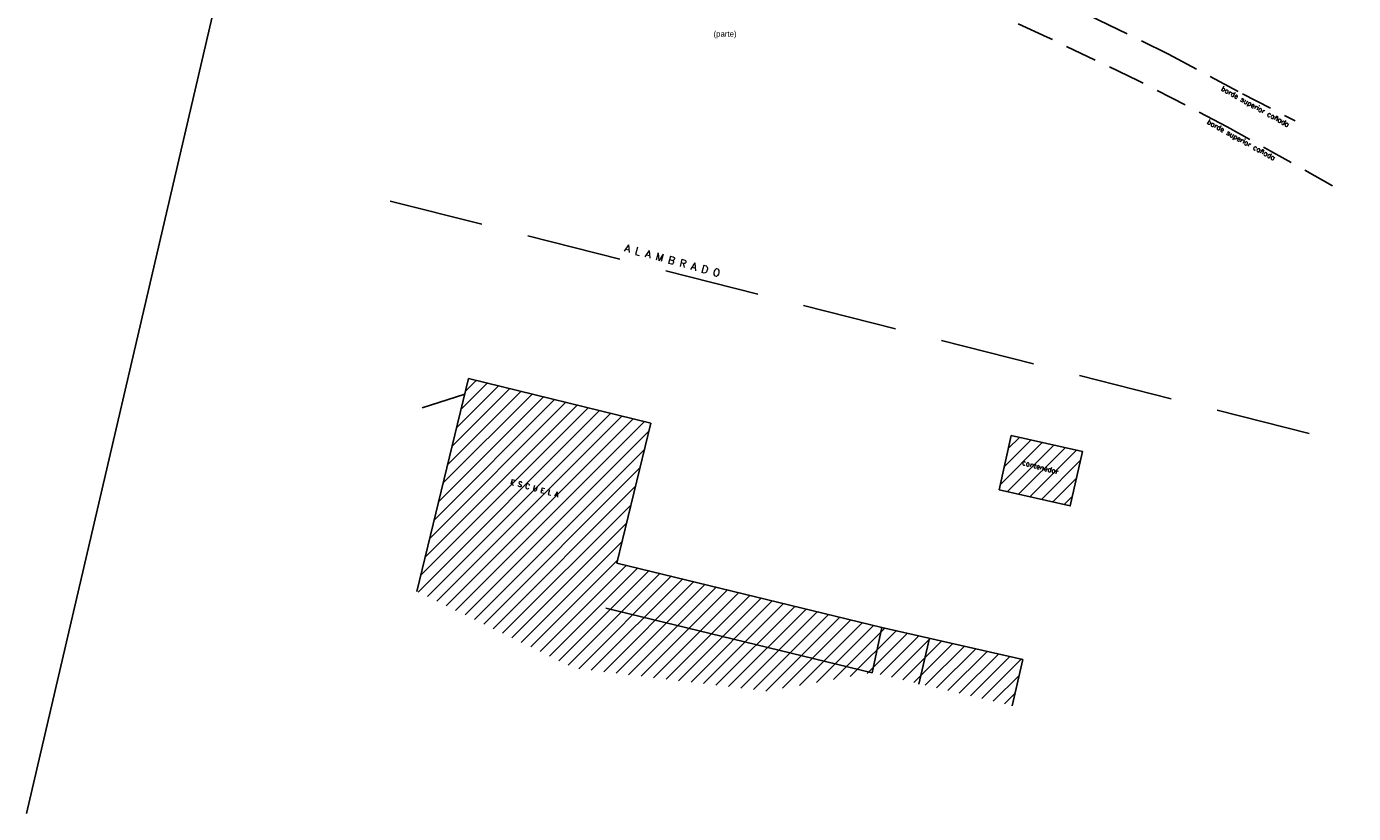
# Model space of a CAD drawing. Header units: millimetres. Extents: x 1779 to 9185, y -16436 to 1124.
# Tile 2 of 21: x 1789 to 1896, y 951 to 1014. Entities that reach past the tile are written whole.
import ezdxf

# ---------------------------------------------------------------- set-up
doc = ezdxf.new("R2010")
doc.units = ezdxf.units.MM
doc.header["$LTSCALE"] = 4
doc.linetypes.add('HIDDEN', pattern=[9.525, 6.35, -3.175])
doc.layers.add('- 2 rotulo margenes', color=7, linetype='Continuous')
doc.layers.add('planimetria', color=7, linetype='Continuous')
doc.styles.add('L4', font='ROMANS.SHX', dxfattribs={"height": 0.4})
doc.styles.add('SOLARES', font='arial.ttf', dxfattribs={"height": 1.5})

msp = doc.modelspace()

# ---------------------------------------------------------------- hatches: boundary and pattern name
h = msp.add_hatch()
h.set_pattern_fill('LINE', color=252, scale=0.25, angle=45, style=0)
h.set_pattern_definition([(45, (-184.0832, 0), (-0.561266, 0.561266), [])])
h.paths.add_polyline_path([(1839.05, 981.91), (1824.39, 985.48), (1820.23, 968.38), (1832.9, 962.2), (1848.34, 960.36), (1856.83, 961.84), (1857.61, 965.48), (1836.32, 970.65)])
h.paths.add_polyline_path([(1861.44, 964.61), (1857.61, 965.48), (1856.83, 961.84), (1860.6, 960.95)])
h.paths.add_polyline_path([(1868.96, 962.9), (1861.44, 964.61), (1860.6, 960.95), (1868.1, 959.18)])
h.paths.add_polyline_path([(1873.75, 979.61), (1868.02, 980.9), (1867.04, 976.54), (1872.76, 975.25)])
h.paths.add_polyline_path([(1827.69, 976.91), (1832.61, 975.57), (1832.76, 976.15), (1827.85, 977.49)], flags=24)
h.paths.add_polyline_path([(1868.8, 978.48), (1872.12, 977.58), (1872.28, 978.16), (1868.96, 979.06)], flags=24)

# ---------------------------------------------------------------- linework, layer by layer
at = {"layer": 'planimetria', "color": 7}
msp.add_line((1816.72, 1070.14), (1788.87, 950.53), dxfattribs=at)
at = {"layer": 'planimetria', "color": 252, "linetype": 'HIDDEN', "ltscale": 0.3}
msp.add_line((1818.09, 999.75), (1895.53, 980.16), dxfattribs=at)
at = {"layer": 'planimetria'}
for p, q in [((1820.23, 968.38), (1824.39, 985.48)), ((1839.05, 981.91), (1824.39, 985.48)), ((1824.09, 984.24), (1820.68, 983.14)), ((1836.32, 970.65), (1839.05, 981.91)), ((1857.61, 965.48), (1836.32, 970.65)), ((1835.44, 967.04), (1856.83, 961.84)), ((1856.83, 961.84), (1857.61, 965.48)), ((1868.96, 962.9), (1857.61, 965.48)), ((1860.59, 960.91), (1861.44, 964.61)), ((1868.1, 959.18), (1868.96, 962.9))]:
    msp.add_line(p, q, dxfattribs=at)
at = {"layer": 'planimetria', "color": 252, "linetype": 'HIDDEN', "ltscale": 0.1}
for points in [[(1830.43, 1036.84), (1835.9, 1033), (1843.18, 1030.37), (1849.88, 1027.07), (1858.14, 1022.88), (1864.3, 1019.55), (1869.4, 1017.18), (1875.06, 1014.29), (1880.66, 1011.55), (1886.61, 1008.37), (1890.84, 1006.19)], [(1893.85, 1000.98), (1885.39, 1005.72), (1878.2, 1009.43), (1870.9, 1012.93), (1863.82, 1016.17), (1857.08, 1019.76), (1852.24, 1022.16), (1845.58, 1025.18), (1829.64, 1032.59)]]:
    msp.add_lwpolyline(points, dxfattribs=at)
at = {"layer": 'planimetria'}
msp.add_lwpolyline([(1867.04, 976.54), (1872.76, 975.25), (1873.75, 979.61), (1868.02, 980.9)], close=True, dxfattribs=at)

# ---------------------------------------------------------------- texts
at = {"layer": '- 2 rotulo margenes', "color": 7, "style": 'SOLARES'}
msp.add_text('(parte)', height=0.45, dxfattribs=at).set_placement((1844.09, 1012.96))
at = {"layer": 'planimetria', "color": 252, "style": 'L4'}
for s, height, rotation, p in [('borde superior cañada', 0.4, 331.0416, (1884.85, 1008.66, -2.5)), ('borde superior cañada', 0.4, 331.0416, (1883.72, 1005.98, -2.5)), ('A L A M B R A D O', 0.6, 344.7526, (1836.88, 995.72, -2.5))]:
    msp.add_text(s, height=height, rotation=rotation, dxfattribs=at).set_placement(p)
at = {"layer": 'planimetria', "style": 'L4'}
for s, p in [('contenedor', (1868.87, 978.57, -2.5)), ('E S C U E L A', (1827.74, 977, -2.5))]:
    msp.add_text(s, height=0.4, rotation=344.7526, dxfattribs=at).set_placement(p)

doc.saveas('drawing.dxf')
